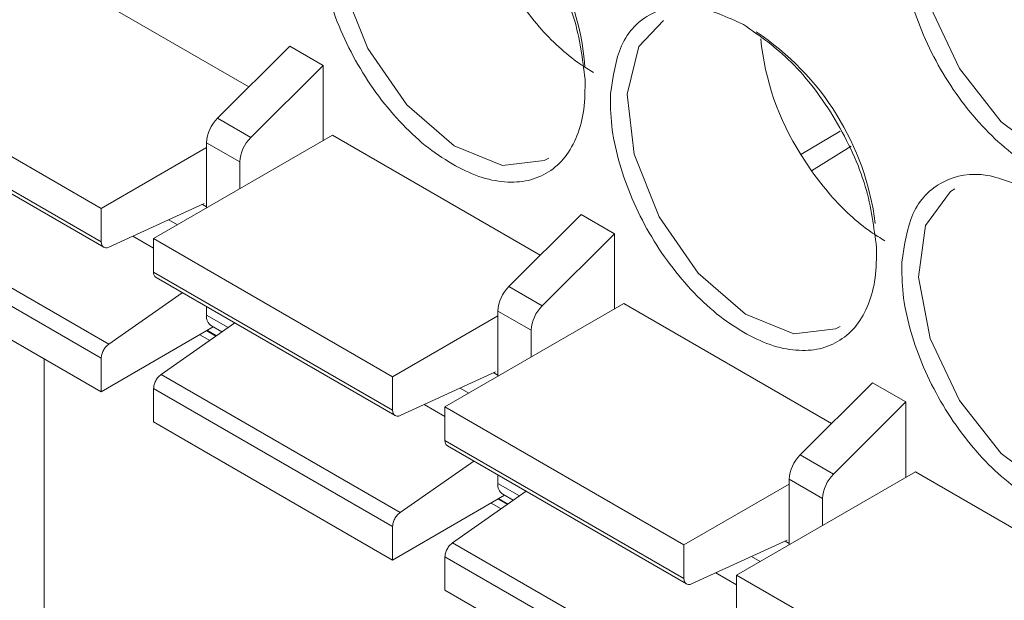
# Model space of a CAD drawing. Header units: millimetres. Extents: x -420 to 420, y -297 to 297.
# Tile 138 of 197: x 227 to 236, y 84 to 89. Entities that reach past the tile are written whole.
import ezdxf

# ---------------------------------------------------------------- set-up
doc = ezdxf.new("R2010")
doc.units = ezdxf.units.MM
doc.header["$MEASUREMENT"] = 0
doc.layers.add('layer 1', color=7, linetype='Continuous')

msp = doc.modelspace()

# ---------------------------------------------------------------- linework, layer by layer
at = {"layer": 'layer 1', "color": 7, "lineweight": 9}
for points, knots in [([(231.0046, 90.4549), (231.1433, 90.3577), (231.2822, 90.2604), (231.4113, 90.1333), (231.4113, 90.1333), (231.5503, 89.9964), (231.6784, 89.8248), (231.7879, 89.6413), (231.7879, 89.6413), (231.8974, 89.458), (231.9885, 89.2626), (232.0442, 89.0728), (232.0442, 89.0728), (232.0963, 88.8965), (232.118, 88.7247), (232.1399, 88.5529)], [0, 0, 0, 0, 0.2, 0.2, 0.2, 0.2, 0.4, 0.4, 0.4, 0.4, 0.6, 0.6, 0.6, 0.6, 1, 1, 1, 1]), ([(231.0046, 87.83), (230.928, 87.8793), (230.8512, 87.9286), (230.776, 87.9885), (230.776, 87.9885), (230.7007, 88.0484), (230.6271, 88.1189), (230.5566, 88.1948), (230.5566, 88.1948), (230.4861, 88.2711), (230.4183, 88.3526), (230.3554, 88.4394), (230.3554, 88.4394), (230.2924, 88.5264), (230.2339, 88.6185), (230.1811, 88.7135), (230.1811, 88.7135), (230.128, 88.8081), (230.0806, 88.9058), (230.0401, 89.0042), (230.0401, 89.0042), (229.9996, 89.1029), (229.9659, 89.2026), (229.9389, 89.3014), (229.9389, 89.3014), (229.9118, 89.4001), (229.8915, 89.4981), (229.8809, 89.5917), (229.8809, 89.5917), (229.8704, 89.6853), (229.87, 89.7744), (229.8694, 89.8637)], [0, 0, 0, 0, 0.111111, 0.111111, 0.111111, 0.111111, 0.222222, 0.222222, 0.222222, 0.222222, 0.333333, 0.333333, 0.333333, 0.333333, 0.444444, 0.444444, 0.444444, 0.444444, 0.555556, 0.555556, 0.555556, 0.555556, 0.666667, 0.666667, 0.666667, 0.666667, 0.777778, 0.777778, 0.777778, 0.777778, 1, 1, 1, 1]), ([(231.8291, 87.8784), (231.8291, 87.8784), (231.7905, 87.8584), (231.7905, 87.8584), (231.7905, 87.8584), (231.7905, 87.8584), (231.4336, 87.818), (231.4336, 87.818), (231.4336, 87.818), (231.4336, 87.818), (231.0221, 87.9853), (231.0221, 87.9853), (231.0221, 87.9853), (231.0221, 87.9853), (230.6191, 88.3353), (230.6191, 88.3353), (230.6191, 88.3353), (230.6191, 88.3353), (230.2853, 88.8144), (230.2853, 88.8144), (230.2853, 88.8144), (230.2853, 88.8144), (230.0719, 89.3496), (230.0719, 89.3496), (230.0719, 89.3496), (230.0719, 89.3496), (230.0114, 89.8596), (230.0114, 89.8596)], [0, 0, 0, 0, 0.125, 0.125, 0.125, 0.125, 0.25, 0.25, 0.25, 0.25, 0.375, 0.375, 0.375, 0.375, 0.5, 0.5, 0.5, 0.5, 0.625, 0.625, 0.625, 0.625, 0.75, 0.75, 0.75, 0.75, 1, 1, 1, 1]), ([(235.9775, 87.7894), (235.9005, 87.8389), (235.8237, 87.8881), (235.7486, 87.9479), (235.7486, 87.9479), (235.6735, 88.0078), (235.6, 88.0784), (235.5293, 88.1543), (235.5293, 88.1543), (235.4586, 88.2305), (235.3912, 88.312), (235.3283, 88.3988), (235.3283, 88.3988), (235.2652, 88.4858), (235.2067, 88.5779), (235.1537, 88.6729), (235.1537, 88.6729), (235.1008, 88.7677), (235.0534, 88.8652), (235.0128, 88.9639), (235.0128, 88.9639), (234.9722, 89.0625), (234.9387, 89.162), (234.9117, 89.2609), (234.9117, 89.2609), (234.8847, 89.3596), (234.8641, 89.4575), (234.8536, 89.5511), (234.8536, 89.5511), (234.8432, 89.6448), (234.8426, 89.734), (234.8422, 89.8231)], [0, 0, 0, 0, 0.111111, 0.111111, 0.111111, 0.111111, 0.222222, 0.222222, 0.222222, 0.222222, 0.333333, 0.333333, 0.333333, 0.333333, 0.444444, 0.444444, 0.444444, 0.444444, 0.555556, 0.555556, 0.555556, 0.555556, 0.666667, 0.666667, 0.666667, 0.666667, 0.777778, 0.777778, 0.777778, 0.777778, 1, 1, 1, 1]), ([(236.802, 87.8378), (236.802, 87.8378), (236.5052, 87.7675), (236.5052, 87.7675), (236.5052, 87.7675), (236.5052, 87.7675), (236.1019, 87.883), (236.1019, 87.883), (236.1019, 87.883), (236.1019, 87.883), (235.6905, 88.1904), (235.6905, 88.1904), (235.6905, 88.1904), (235.6905, 88.1904), (235.3337, 88.643), (235.3337, 88.643), (235.3337, 88.643), (235.3337, 88.643), (235.0855, 89.1714), (235.0855, 89.1714), (235.0855, 89.1714), (235.0855, 89.1714), (234.995, 89.5669), (234.995, 89.5669)], [0, 0, 0, 0, 0.142857, 0.142857, 0.142857, 0.142857, 0.285714, 0.285714, 0.285714, 0.285714, 0.428571, 0.428571, 0.428571, 0.428571, 0.571429, 0.571429, 0.571429, 0.571429, 0.714286, 0.714286, 0.714286, 0.714286, 1, 1, 1, 1]), ([(231.586, 89.2057), (231.639, 89.1357), (231.6918, 89.0655), (231.7481, 88.9998), (231.7481, 88.9998), (231.8546, 88.8761), (231.973, 88.7687), (232.0919, 88.6865), (232.0919, 88.6865), (232.1319, 88.6588), (232.1721, 88.634), (232.2122, 88.6092)], [0, 0, 0, 0, 0.25, 0.25, 0.25, 0.25, 0.5, 0.5, 0.5, 0.5, 1, 1, 1, 1]), ([(232.3558, 88.4284), (232.3776, 88.5748), (232.3993, 88.7215), (232.4513, 88.8379), (232.4513, 88.8379), (232.5072, 88.9631), (232.5982, 89.0535), (232.7078, 89.1104), (232.7078, 89.1104), (232.8172, 89.1674), (232.9453, 89.1913), (233.0843, 89.1676), (233.0843, 89.1676), (233.2135, 89.1455), (233.3524, 89.0825), (233.491, 89.0197)], [0, 0, 0, 0, 0.2, 0.2, 0.2, 0.2, 0.4, 0.4, 0.4, 0.4, 0.6, 0.6, 0.6, 0.6, 1, 1, 1, 1]), ([(232.4978, 88.4242), (232.4978, 88.4242), (232.5993, 88.8312), (232.5993, 88.8312), (232.5993, 88.8312), (232.5993, 88.8312), (232.8089, 89.0533), (232.8089, 89.0533)], [0, 0, 0, 0, 0.333333, 0.333333, 0.333333, 0.333333, 1, 1, 1, 1]), ([(233.491, 89.0197), (233.6298, 88.9225), (233.7685, 88.8251), (233.8976, 88.698), (233.8976, 88.698), (234.0369, 88.5609), (234.1649, 88.3894), (234.2744, 88.206), (234.2744, 88.206), (234.3837, 88.0227), (234.4747, 87.8273), (234.5306, 87.6375), (234.5306, 87.6375), (234.5826, 87.461), (234.6044, 87.2893), (234.6263, 87.1177)], [0, 0, 0, 0, 0.2, 0.2, 0.2, 0.2, 0.4, 0.4, 0.4, 0.4, 0.6, 0.6, 0.6, 0.6, 1, 1, 1, 1]), ([(232.1399, 88.5529), (232.1393, 88.4646), (232.1387, 88.3759), (232.1283, 88.2945), (232.1283, 88.2945), (232.1178, 88.213), (232.0974, 88.1386), (232.0704, 88.0709), (232.0704, 88.0709), (232.0432, 88.0034), (232.0099, 87.9427), (231.9693, 87.8909), (231.9693, 87.8909), (231.9287, 87.839), (231.8813, 87.7962), (231.8283, 87.7624), (231.8283, 87.7624), (231.7754, 87.7288), (231.717, 87.7042), (231.6541, 87.6899), (231.6541, 87.6899), (231.5909, 87.6759), (231.5235, 87.672), (231.4528, 87.6775), (231.4528, 87.6775), (231.3823, 87.6829), (231.3087, 87.6975), (231.2335, 87.7243), (231.2335, 87.7243), (231.1584, 87.7512), (231.0814, 87.7906), (231.0046, 87.83)], [0, 0, 0, 0, 0.111111, 0.111111, 0.111111, 0.111111, 0.222222, 0.222222, 0.222222, 0.222222, 0.333333, 0.333333, 0.333333, 0.333333, 0.444444, 0.444444, 0.444444, 0.444444, 0.555556, 0.555556, 0.555556, 0.555556, 0.666667, 0.666667, 0.666667, 0.666667, 0.777778, 0.777778, 0.777778, 0.777778, 1, 1, 1, 1]), ([(233.491, 86.3946), (233.4142, 86.444), (233.3375, 86.4934), (233.2623, 86.5531), (233.2623, 86.5531), (233.1871, 86.6132), (233.1134, 86.6834), (233.0429, 86.7597), (233.0429, 86.7597), (232.9724, 86.8356), (232.9049, 86.9172), (232.842, 87.0042), (232.842, 87.0042), (232.7789, 87.091), (232.7204, 87.1832), (232.6674, 87.278), (232.6674, 87.278), (232.6145, 87.3729), (232.5671, 87.4705), (232.5265, 87.5689), (232.5265, 87.5689), (232.4859, 87.6676), (232.4523, 87.7671), (232.4253, 87.8659), (232.4253, 87.8659), (232.3983, 87.9648), (232.3779, 88.0628), (232.3674, 88.1563), (232.3674, 88.1563), (232.3567, 88.25), (232.3563, 88.3392), (232.3558, 88.4284)], [0, 0, 0, 0, 0.111111, 0.111111, 0.111111, 0.111111, 0.222222, 0.222222, 0.222222, 0.222222, 0.333333, 0.333333, 0.333333, 0.333333, 0.444444, 0.444444, 0.444444, 0.444444, 0.555556, 0.555556, 0.555556, 0.555556, 0.666667, 0.666667, 0.666667, 0.666667, 0.777778, 0.777778, 0.777778, 0.777778, 1, 1, 1, 1]), ([(234.3154, 86.443), (234.3154, 86.443), (234.2768, 86.4229), (234.2768, 86.4229), (234.2768, 86.4229), (234.2768, 86.4229), (233.92, 86.3825), (233.92, 86.3825), (233.92, 86.3825), (233.92, 86.3825), (233.5087, 86.55), (233.5087, 86.55), (233.5087, 86.55), (233.5087, 86.55), (233.1054, 86.8999), (233.1054, 86.8999), (233.1054, 86.8999), (233.1054, 86.8999), (232.7717, 87.3789), (232.7717, 87.3789), (232.7717, 87.3789), (232.7717, 87.3789), (232.5585, 87.9141), (232.5585, 87.9141), (232.5585, 87.9141), (232.5585, 87.9141), (232.4978, 88.4242), (232.4978, 88.4242)], [0, 0, 0, 0, 0.125, 0.125, 0.125, 0.125, 0.25, 0.25, 0.25, 0.25, 0.375, 0.375, 0.375, 0.375, 0.5, 0.5, 0.5, 0.5, 0.625, 0.625, 0.625, 0.625, 0.75, 0.75, 0.75, 0.75, 1, 1, 1, 1]), ([(234.0723, 87.7704), (234.1253, 87.7002), (234.1784, 87.6301), (234.2347, 87.5645), (234.2347, 87.5645), (234.3412, 87.4406), (234.4593, 87.3333), (234.5782, 87.2512), (234.5782, 87.2512), (234.6184, 87.2235), (234.6586, 87.1987), (234.6988, 87.1737)], [0, 0, 0, 0, 0.25, 0.25, 0.25, 0.25, 0.5, 0.5, 0.5, 0.5, 1, 1, 1, 1]), ([(234.8422, 86.9929), (234.864, 87.1396), (234.8859, 87.286), (234.9377, 87.4024), (234.9377, 87.4024), (234.9938, 87.5278), (235.0845, 87.618), (235.1941, 87.6751), (235.1941, 87.6751), (235.3035, 87.7322), (235.4316, 87.7558), (235.5708, 87.7322), (235.5708, 87.7322), (235.6998, 87.7102), (235.8387, 87.6474), (235.9775, 87.5842)], [0, 0, 0, 0, 0.2, 0.2, 0.2, 0.2, 0.4, 0.4, 0.4, 0.4, 0.6, 0.6, 0.6, 0.6, 1, 1, 1, 1]), ([(236.802, 85.0077), (236.802, 85.0077), (236.5052, 84.9374), (236.5052, 84.9374), (236.5052, 84.9374), (236.5052, 84.9374), (236.1019, 85.0529), (236.1019, 85.0529), (236.1019, 85.0529), (236.1019, 85.0529), (235.6905, 85.3604), (235.6905, 85.3604), (235.6905, 85.3604), (235.6905, 85.3604), (235.3337, 85.8128), (235.3337, 85.8128), (235.3337, 85.8128), (235.3337, 85.8128), (235.0855, 86.3413), (235.0855, 86.3413), (235.0855, 86.3413), (235.0855, 86.3413), (234.9841, 86.8655), (234.9841, 86.8655), (234.9841, 86.8655), (234.9841, 86.8655), (235.0448, 87.3056), (235.0448, 87.3056), (235.0448, 87.3056), (235.0448, 87.3056), (235.2581, 87.5942), (235.2581, 87.5942), (235.2581, 87.5942), (235.2581, 87.5942), (235.2955, 87.6182), (235.2955, 87.6182)], [0, 0, 0, 0, 0.1, 0.1, 0.1, 0.1, 0.2, 0.2, 0.2, 0.2, 0.3, 0.3, 0.3, 0.3, 0.4, 0.4, 0.4, 0.4, 0.5, 0.5, 0.5, 0.5, 0.6, 0.6, 0.6, 0.6, 0.7, 0.7, 0.7, 0.7, 0.8, 0.8, 0.8, 0.8, 1, 1, 1, 1]), ([(228.0753, 87.1201), (228.0753, 87.1201), (228.0622, 87.1156), (228.0622, 87.1156), (228.0622, 87.1156), (228.0622, 87.1156), (228.0499, 87.1143), (228.0499, 87.1143), (228.0499, 87.1143), (228.0499, 87.1143), (228.0389, 87.1161), (228.0389, 87.1161), (228.0389, 87.1161), (228.0389, 87.1161), (228.0291, 87.1209), (228.0291, 87.1209), (228.0291, 87.1209), (228.0291, 87.1209), (228.0212, 87.1285), (228.0212, 87.1285), (228.0212, 87.1285), (228.0212, 87.1285), (228.0154, 87.1387), (228.0154, 87.1387), (228.0154, 87.1387), (228.0154, 87.1387), (228.0117, 87.1515), (228.0117, 87.1515), (228.0117, 87.1515), (228.0117, 87.1515), (228.0105, 87.1659), (228.0105, 87.1659)], [0, 0, 0, 0, 0.111111, 0.111111, 0.111111, 0.111111, 0.222222, 0.222222, 0.222222, 0.222222, 0.333333, 0.333333, 0.333333, 0.333333, 0.444444, 0.444444, 0.444444, 0.444444, 0.555556, 0.555556, 0.555556, 0.555556, 0.666667, 0.666667, 0.666667, 0.666667, 0.777778, 0.777778, 0.777778, 0.777778, 1, 1, 1, 1]), ([(234.6263, 87.1177), (234.6256, 87.0291), (234.6253, 86.9406), (234.6148, 86.8591), (234.6148, 86.8591), (234.6042, 86.7777), (234.5838, 86.7031), (234.5568, 86.6357), (234.5568, 86.6357), (234.5298, 86.5679), (234.4963, 86.5072), (234.4557, 86.4556), (234.4557, 86.4556), (234.4153, 86.4038), (234.3677, 86.3608), (234.3146, 86.327), (234.3146, 86.327), (234.2617, 86.2935), (234.2034, 86.2687), (234.1404, 86.2547), (234.1404, 86.2547), (234.0775, 86.2405), (234.0098, 86.2368), (233.9391, 86.2422), (233.9391, 86.2422), (233.8685, 86.2476), (233.795, 86.2621), (233.7199, 86.2891), (233.7199, 86.2891), (233.6447, 86.3159), (233.568, 86.3552), (233.491, 86.3946)], [0, 0, 0, 0, 0.111111, 0.111111, 0.111111, 0.111111, 0.222222, 0.222222, 0.222222, 0.222222, 0.333333, 0.333333, 0.333333, 0.333333, 0.444444, 0.444444, 0.444444, 0.444444, 0.555556, 0.555556, 0.555556, 0.555556, 0.666667, 0.666667, 0.666667, 0.666667, 0.777778, 0.777778, 0.777778, 0.777778, 1, 1, 1, 1]), ([(235.9775, 84.9593), (235.9005, 85.0085), (235.8237, 85.058), (235.7486, 85.1178), (235.7486, 85.1178), (235.6735, 85.1777), (235.6, 85.2481), (235.5293, 85.3242), (235.5293, 85.3242), (235.4586, 85.4002), (235.3912, 85.4819), (235.3283, 85.5687), (235.3283, 85.5687), (235.2652, 85.6557), (235.2067, 85.7478), (235.1537, 85.8428), (235.1537, 85.8428), (235.1008, 85.9374), (235.0534, 86.0351), (235.0128, 86.1336), (235.0128, 86.1336), (234.9722, 86.2322), (234.9387, 86.3319), (234.9117, 86.4307), (234.9117, 86.4307), (234.8847, 86.5293), (234.8641, 86.6275), (234.8536, 86.7211), (234.8536, 86.7211), (234.8432, 86.8147), (234.8426, 86.9037), (234.8422, 86.9929)], [0, 0, 0, 0, 0.111111, 0.111111, 0.111111, 0.111111, 0.222222, 0.222222, 0.222222, 0.222222, 0.333333, 0.333333, 0.333333, 0.333333, 0.444444, 0.444444, 0.444444, 0.444444, 0.555556, 0.555556, 0.555556, 0.555556, 0.666667, 0.666667, 0.666667, 0.666667, 0.777778, 0.777778, 0.777778, 0.777778, 1, 1, 1, 1]), ([(228.0105, 86.1732), (228.0116, 86.1839), (228.0124, 86.1946), (228.0154, 86.2058), (228.0154, 86.2058), (228.0185, 86.2172), (228.0233, 86.2286), (228.0292, 86.2398), (228.0292, 86.2398), (228.0351, 86.2509), (228.0423, 86.2615), (228.0501, 86.2704), (228.0501, 86.2704), (228.0581, 86.2792), (228.0666, 86.2865), (228.0753, 86.2937)], [0, 0, 0, 0, 0.2, 0.2, 0.2, 0.2, 0.4, 0.4, 0.4, 0.4, 0.6, 0.6, 0.6, 0.6, 1, 1, 1, 1]), ([(228.5221, 86.0353), (228.5136, 86.0281), (228.5049, 86.021), (228.4968, 86.012), (228.4968, 86.012), (228.489, 86.0031), (228.482, 85.9924), (228.4762, 85.9814), (228.4762, 85.9814), (228.4701, 85.9702), (228.4653, 85.9585), (228.4623, 85.9474), (228.4623, 85.9474), (228.4594, 85.9362), (228.4585, 85.9255), (228.4577, 85.9148)], [0, 0, 0, 0, 0.2, 0.2, 0.2, 0.2, 0.4, 0.4, 0.4, 0.4, 0.6, 0.6, 0.6, 0.6, 1, 1, 1, 1]), ([(230.5618, 85.6849), (230.5618, 85.6849), (230.5489, 85.6805), (230.5489, 85.6805), (230.5489, 85.6805), (230.5489, 85.6805), (230.5367, 85.679), (230.5367, 85.679), (230.5367, 85.679), (230.5367, 85.679), (230.5255, 85.6807), (230.5255, 85.6807), (230.5255, 85.6807), (230.5255, 85.6807), (230.5156, 85.6854), (230.5156, 85.6854), (230.5156, 85.6854), (230.5156, 85.6854), (230.5078, 85.6931), (230.5078, 85.6931), (230.5078, 85.6931), (230.5078, 85.6931), (230.5019, 85.7033), (230.5019, 85.7033), (230.5019, 85.7033), (230.5019, 85.7033), (230.4981, 85.7158), (230.4981, 85.7158), (230.4981, 85.7158), (230.4981, 85.7158), (230.4969, 85.7303), (230.4969, 85.7303)], [0, 0, 0, 0, 0.111111, 0.111111, 0.111111, 0.111111, 0.222222, 0.222222, 0.222222, 0.222222, 0.333333, 0.333333, 0.333333, 0.333333, 0.444444, 0.444444, 0.444444, 0.444444, 0.555556, 0.555556, 0.555556, 0.555556, 0.666667, 0.666667, 0.666667, 0.666667, 0.777778, 0.777778, 0.777778, 0.777778, 1, 1, 1, 1]), ([(230.4969, 84.7374), (230.4979, 84.7481), (230.4987, 84.759), (230.5017, 84.7702), (230.5017, 84.7702), (230.5046, 84.7812), (230.5095, 84.7929), (230.5153, 84.804), (230.5153, 84.804), (230.5214, 84.8152), (230.5284, 84.8259), (230.5362, 84.8347), (230.5362, 84.8347), (230.5442, 84.8436), (230.5527, 84.8508), (230.5614, 84.858)], [0, 0, 0, 0, 0.2, 0.2, 0.2, 0.2, 0.4, 0.4, 0.4, 0.4, 0.6, 0.6, 0.6, 0.6, 1, 1, 1, 1]), ([(231.0085, 84.6), (230.9998, 84.5928), (230.9912, 84.5855), (230.9834, 84.5767), (230.9834, 84.5767), (230.9755, 84.5677), (230.9684, 84.557), (230.9625, 84.5459), (230.9625, 84.5459), (230.9564, 84.5349), (230.9516, 84.5233), (230.9487, 84.512), (230.9487, 84.512), (230.9458, 84.5009), (230.945, 84.4902), (230.944, 84.4795)], [0, 0, 0, 0, 0.2, 0.2, 0.2, 0.2, 0.4, 0.4, 0.4, 0.4, 0.6, 0.6, 0.6, 0.6, 1, 1, 1, 1]), ([(233.0483, 84.2496), (233.0483, 84.2496), (233.0352, 84.245), (233.0352, 84.245), (233.0352, 84.245), (233.0352, 84.245), (233.023, 84.2435), (233.023, 84.2435), (233.023, 84.2435), (233.023, 84.2435), (233.0118, 84.2454), (233.0118, 84.2454), (233.0118, 84.2454), (233.0118, 84.2454), (233.0021, 84.25), (233.0021, 84.25), (233.0021, 84.25), (233.0021, 84.25), (232.9941, 84.2576), (232.9941, 84.2576), (232.9941, 84.2576), (232.9941, 84.2576), (232.9883, 84.2678), (232.9883, 84.2678), (232.9883, 84.2678), (232.9883, 84.2678), (232.9846, 84.2805), (232.9846, 84.2805), (232.9846, 84.2805), (232.9846, 84.2805), (232.9834, 84.295), (232.9834, 84.295)], [0, 0, 0, 0, 0.111111, 0.111111, 0.111111, 0.111111, 0.222222, 0.222222, 0.222222, 0.222222, 0.333333, 0.333333, 0.333333, 0.333333, 0.444444, 0.444444, 0.444444, 0.444444, 0.555556, 0.555556, 0.555556, 0.555556, 0.666667, 0.666667, 0.666667, 0.666667, 0.777778, 0.777778, 0.777778, 0.777778, 1, 1, 1, 1])]:
    msp.add_open_spline(points, degree=3, knots=knots, dxfattribs=at)
for points in [[(232.1383, 88.66), (232.0816, 89.3649), (231.7029, 90.0042), (231.1118, 90.3924)], [(227.4986, 89.5103), (227.4986, 89.5103), (225.9711, 88.6287), (225.9711, 88.6287)], [(227.4986, 89.5103), (227.4986, 89.5103), (229.271, 88.4872), (229.271, 88.4872)], [(234.6158, 87.3229), (234.5308, 87.9899), (234.1593, 88.5867), (233.5981, 88.957)], [(233.6383, 88.8963), (233.674, 88.5457), (233.7909, 88.2086), (233.9798, 87.9112)], [(229.0024, 88.2194), (229.0024, 88.2194), (229.6194, 88.8346), (229.6194, 88.8346)], [(229.6194, 88.8346), (229.6194, 88.8346), (229.9035, 88.6707), (229.9035, 88.6707)], [(229.9035, 88.6707), (229.9035, 88.6707), (229.2865, 88.0553), (229.2865, 88.0553)], [(229.9035, 88.6707), (229.9035, 88.6707), (229.9035, 88.0279), (229.9035, 88.0279)], [(225.9711, 88.6287), (225.9711, 88.6287), (228.0105, 87.4515), (228.0105, 87.4515)], [(225.9711, 88.3431), (225.9711, 88.3431), (228.0105, 87.1659), (228.0105, 87.1659)], [(225.9925, 88.2964), (225.9925, 88.2964), (228.0319, 87.119), (228.0319, 87.119)], [(229.0024, 88.2194), (228.9463, 88.1642), (228.913, 88.0898), (228.9089, 88.0113)], [(229.2865, 88.0553), (229.2865, 88.0553), (229.0024, 88.2194), (229.0024, 88.2194)], [(228.4577, 87.1933), (228.4577, 87.1933), (229.9849, 88.0749), (229.9849, 88.0749)], [(229.2865, 88.0553), (229.2304, 87.9999), (229.1971, 87.9258), (229.193, 87.847)], [(229.9849, 88.0749), (229.9849, 88.0749), (231.7574, 87.0518), (231.7574, 87.0518)], [(234.3176, 88.11), (234.3176, 88.11), (233.9798, 87.9112), (233.9798, 87.9112)], [(228.0105, 87.4515), (228.0105, 87.4515), (228.9089, 87.97), (228.9089, 87.97)], [(228.9089, 88.0113), (228.9089, 88.0113), (229.193, 87.847), (229.193, 87.847)], [(228.9089, 88.0113), (228.9089, 88.0113), (228.9089, 87.4539), (228.9089, 87.4539)], [(234.0723, 87.7705), (234.0723, 87.7705), (234.4112, 87.9829), (234.4112, 87.9829)], [(234.0723, 87.7704), (234.0723, 87.7704), (233.9798, 87.9112), (233.9798, 87.9112)], [(229.193, 87.847), (229.193, 87.847), (229.193, 87.6178), (229.193, 87.6178)], [(226.0358, 87.4707), (226.0358, 87.4707), (228.0753, 86.2937), (228.0753, 86.2937)], [(228.8901, 87.4916), (228.8901, 87.4916), (228.0753, 87.1201), (228.0753, 87.1201)], [(228.9089, 87.4641), (228.9089, 87.4641), (228.874, 87.4844), (228.874, 87.4844)], [(228.0105, 87.1659), (228.0105, 87.1659), (228.0105, 87.4515), (228.0105, 87.4515)], [(232.1057, 87.3994), (232.1057, 87.3994), (231.4888, 86.784), (231.4888, 86.784)], [(232.1057, 87.3994), (232.1057, 87.3994), (232.3899, 87.2352), (232.3899, 87.2352)], [(228.5878, 87.3538), (228.5878, 87.3538), (228.6618, 87.3112), (228.6618, 87.3112)], [(228.4577, 87.1124), (228.4577, 87.1124), (228.2815, 87.2141), (228.2815, 87.2141)], [(232.3899, 87.2352), (232.3899, 87.2352), (231.773, 86.62), (231.773, 86.62)], [(232.3899, 87.2352), (232.3899, 87.2352), (232.3899, 86.5927), (232.3899, 86.5927)], [(230.4969, 86.016), (230.4969, 86.016), (228.4577, 87.1933), (228.4577, 87.1933)], [(228.4577, 86.9077), (228.4577, 86.9077), (228.4577, 87.1933), (228.4577, 87.1933)], [(228.0105, 85.8876), (228.0105, 85.8876), (225.9711, 87.0648), (225.9711, 87.0648)], [(228.4577, 86.9077), (228.4555, 86.8895), (228.4637, 86.8715), (228.4788, 86.8611)], [(230.4969, 85.7303), (230.4969, 85.7303), (228.4577, 86.9077), (228.4577, 86.9077)], [(228.4788, 86.8611), (228.4788, 86.8611), (230.5182, 85.6839), (230.5182, 85.6839)], [(226.9908, 86.7617), (226.9908, 86.7617), (228.0105, 86.1732), (228.0105, 86.1732)], [(228.0753, 86.2937), (228.0753, 86.2937), (228.7025, 86.732), (228.7025, 86.732)], [(231.4888, 86.784), (231.4326, 86.7287), (231.3993, 86.6543), (231.3952, 86.5758)], [(231.4888, 86.784), (231.4888, 86.784), (231.773, 86.62), (231.773, 86.62)], [(232.4713, 86.6397), (232.4713, 86.6397), (230.944, 85.758), (230.944, 85.758)], [(232.4713, 86.6397), (232.4713, 86.6397), (234.2437, 85.6166), (234.2437, 85.6166)], [(228.9089, 86.5412), (228.9049, 86.5052), (228.921, 86.4699), (228.9506, 86.4491)], [(228.9089, 86.6127), (228.9089, 86.6127), (228.9089, 86.5412), (228.9089, 86.5412)], [(229.0934, 86.4345), (229.0934, 86.4345), (228.9089, 86.5412), (228.9089, 86.5412)], [(231.6796, 86.4119), (231.6796, 86.4119), (231.3952, 86.5758), (231.3952, 86.5758)], [(231.3952, 86.5758), (231.3952, 86.5758), (231.3952, 86.0184), (231.3952, 86.0184)], [(231.773, 86.62), (231.7168, 86.5648), (231.6834, 86.4904), (231.6796, 86.4119)], [(228.5221, 86.0353), (228.5221, 86.0353), (229.1497, 86.4739), (229.1497, 86.4739)], [(231.3952, 86.5346), (231.3952, 86.5346), (230.4969, 86.016), (230.4969, 86.016)], [(228.9668, 86.4398), (228.9668, 86.4398), (228.0105, 85.8876), (228.0105, 85.8876)], [(228.8525, 86.3737), (228.8525, 86.3737), (228.9366, 86.3251), (228.9366, 86.3251)], [(228.9113, 86.4076), (228.9113, 86.4076), (228.99, 86.3622), (228.99, 86.3622)], [(228.9162, 86.4104), (228.9162, 86.4104), (228.9944, 86.3654), (228.9944, 86.3654)], [(228.9506, 86.4491), (228.9506, 86.4491), (229.0401, 86.3973), (229.0401, 86.3973)], [(231.6796, 86.4119), (231.6796, 86.4119), (231.6796, 86.1825), (231.6796, 86.1825)], [(227.5233, 86.1689), (227.5233, 86.1689), (227.5233, 67.5092), (227.5233, 67.5092)], [(228.0105, 85.8876), (228.0105, 85.8876), (228.0105, 86.1732), (228.0105, 86.1732)], [(230.5618, 85.6849), (230.5618, 85.6849), (231.3764, 86.0562), (231.3764, 86.0562)], [(231.3952, 86.0288), (231.3952, 86.0288), (231.3605, 86.049), (231.3605, 86.049)], [(230.5614, 84.858), (230.5614, 84.858), (228.5221, 86.0353), (228.5221, 86.0353)], [(230.4969, 85.7303), (230.4969, 85.7303), (230.4969, 86.016), (230.4969, 86.016)], [(233.9752, 85.3485), (233.9752, 85.3485), (234.5921, 85.9639), (234.5921, 85.9639)], [(234.5921, 85.9639), (234.5921, 85.9639), (234.8762, 85.8), (234.8762, 85.8)], [(228.4577, 85.9148), (228.4577, 85.9148), (230.4969, 84.7374), (230.4969, 84.7374)], [(228.4577, 85.6296), (228.4577, 85.6296), (228.4577, 85.9148), (228.4577, 85.9148)], [(231.1482, 85.8757), (231.1482, 85.8757), (231.0741, 85.9185), (231.0741, 85.9185)], [(234.8762, 85.8), (234.8762, 85.8), (234.2593, 85.1846), (234.2593, 85.1846)], [(234.8762, 85.8), (234.8762, 85.8), (234.8762, 85.1572), (234.8762, 85.1572)], [(230.944, 85.6772), (230.944, 85.6772), (230.7678, 85.7789), (230.7678, 85.7789)], [(230.944, 85.4722), (230.944, 85.4722), (230.944, 85.758), (230.944, 85.758)], [(230.944, 85.758), (230.944, 85.758), (232.9834, 84.5807), (232.9834, 84.5807)], [(228.4577, 85.6296), (228.4577, 85.6296), (230.4969, 84.4523), (230.4969, 84.4523)], [(230.944, 85.4722), (230.9419, 85.454), (230.95, 85.4362), (230.9652, 85.4257)], [(230.944, 85.4722), (230.944, 85.4722), (232.9834, 84.295), (232.9834, 84.295)], [(230.9652, 85.4257), (230.9652, 85.4257), (233.0045, 84.2484), (233.0045, 84.2484)], [(231.1889, 85.2965), (231.1889, 85.2965), (230.5614, 84.858), (230.5614, 84.858)], [(233.9752, 85.3485), (233.9192, 85.2935), (233.8859, 85.2191), (233.8818, 85.1406)], [(234.2593, 85.1846), (234.2593, 85.1846), (233.9752, 85.3485), (233.9752, 85.3485)], [(234.9578, 85.2043), (234.9578, 85.2043), (233.4304, 84.3225), (233.4304, 84.3225)], [(234.9578, 85.2043), (234.9578, 85.2043), (236.7301, 84.1811), (236.7301, 84.1811)], [(231.3952, 85.1775), (231.3952, 85.1775), (231.3952, 85.1058), (231.3952, 85.1058)], [(233.8818, 85.1406), (233.8818, 85.1406), (234.1659, 84.9764), (234.1659, 84.9764)], [(233.8818, 85.1406), (233.8818, 85.1406), (233.8818, 84.5831), (233.8818, 84.5831)], [(234.2593, 85.1846), (234.2033, 85.1293), (234.1699, 85.0551), (234.1659, 84.9764)], [(231.636, 85.0385), (231.636, 85.0385), (231.0085, 84.6), (231.0085, 84.6)], [(231.3952, 85.1058), (231.3915, 85.0699), (231.4073, 85.0344), (231.437, 85.0138)], [(231.5799, 84.9992), (231.5799, 84.9992), (231.3952, 85.1058), (231.3952, 85.1058)], [(232.9834, 84.5807), (232.9834, 84.5807), (233.8818, 85.0993), (233.8818, 85.0993)], [(230.4969, 84.4523), (230.4969, 84.4523), (231.4533, 85.0043), (231.4533, 85.0043)], [(231.3977, 84.9724), (231.3977, 84.9724), (231.4764, 84.927), (231.4764, 84.927)], [(231.4025, 84.9751), (231.4025, 84.9751), (231.4808, 84.9299), (231.4808, 84.9299)], [(231.437, 85.0138), (231.437, 85.0138), (231.5267, 84.9621), (231.5267, 84.9621)], [(234.1659, 84.9764), (234.1659, 84.9764), (234.1659, 84.7471), (234.1659, 84.7471)], [(231.3388, 84.9384), (231.3388, 84.9384), (231.4232, 84.8898), (231.4232, 84.8898)], [(230.4969, 84.4523), (230.4969, 84.4523), (230.4969, 84.7374), (230.4969, 84.7374)], [(233.8627, 84.6207), (233.8627, 84.6207), (233.0483, 84.2496), (233.0483, 84.2496)], [(233.8818, 84.5934), (233.8818, 84.5934), (233.8468, 84.6135), (233.8468, 84.6135)], [(231.0085, 84.6), (231.0085, 84.6), (233.0479, 83.4228), (233.0479, 83.4228)], [(232.9834, 84.295), (232.9834, 84.295), (232.9834, 84.5807), (232.9834, 84.5807)], [(230.944, 84.4795), (230.944, 84.4795), (232.9834, 83.302), (232.9834, 83.302)], [(230.944, 84.1941), (230.944, 84.1941), (230.944, 84.4795), (230.944, 84.4795)], [(233.5605, 84.4831), (233.5605, 84.4831), (233.6344, 84.4404), (233.6344, 84.4404)], [(233.4304, 84.2418), (233.4304, 84.2418), (233.2542, 84.3434), (233.2542, 84.3434)], [(233.4304, 84.3225), (233.4304, 84.3225), (235.4698, 83.1453), (235.4698, 83.1453)], [(233.4304, 84.0368), (233.4304, 84.0368), (233.4304, 84.3225), (233.4304, 84.3225)], [(232.9834, 83.0169), (232.9834, 83.0169), (230.944, 84.1941), (230.944, 84.1941)]]:
    msp.add_open_spline(points, degree=3, dxfattribs=at)

doc.saveas('drawing.dxf')
